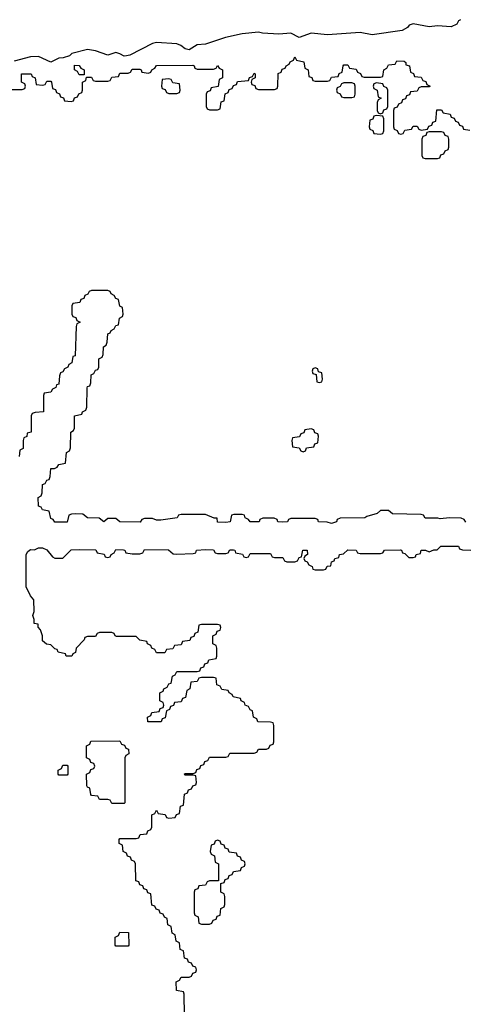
# Model space of a CAD drawing. Header units: inches. Extents: x 2777885 to 2884230, y 684484 to 829189.
# Tile 206 of 239: x 2855297 to 2857487, y 823560 to 828396. Entities that reach past the tile are written whole.
import ezdxf

# ---------------------------------------------------------------- set-up
doc = ezdxf.new("R2010")
doc.units = ezdxf.units.IN
doc.header["$MEASUREMENT"] = 0
doc.layers.add('C8852', color=7, linetype='Continuous')

msp = doc.modelspace()

# ---------------------------------------------------------------- linework, layer by layer
at = {"layer": 'C8852', "color": 6}
for points in [[(2857463.7, 828396.3), (2857454, 828390), (2857445.2, 828374.8), (2857418, 828362), (2857350, 828366), (2857310, 828360.9), (2857230, 828375.3), (2857210.9, 828369.1), (2857202.8, 828357.2), (2857176.9, 828343.1), (2857030, 828321.2), (2856970, 828332.7), (2856810, 828321.2), (2856730, 828329.5), (2856670, 828309), (2856629.4, 828329.4), (2856570, 828325.2), (2856490, 828329.3), (2856470, 828335.1), (2856390, 828326.6), (2856309.1, 828309.1), (2856210, 828276), (2856170, 828272), (2856130, 828249), (2856110, 828253.2), (2856089, 828270), (2856070, 828277.6), (2855970, 828283.7), (2855950, 828279.3), (2855838, 828222), (2855822, 828218), (2855810, 828217.2), (2855790, 828229.2), (2855770, 828234.5), (2855730, 828222), (2855670, 828243.7), (2855630, 828249.3), (2855554, 828230), (2855542, 828218), (2855511.1, 828208.9), (2855490, 828208), (2855450, 828188), (2855390, 828216), (2855350, 828214.5), (2855270, 828193.2)], [(2855250, 828054), (2855310, 828054), (2855322, 828058), (2855326, 828070), (2855322, 828082), (2855306, 828090), (2855306, 828130), (2855348.9, 828131.1), (2855354, 828130), (2855358, 828118), (2855374, 828110), (2855378, 828078), (2855410, 828074), (2855422, 828078), (2855430, 828094), (2855450, 828094), (2855454, 828090), (2855458, 828058), (2855472.7, 828052.7), (2855478, 828038), (2855492.7, 828032.7), (2855498, 828018), (2855512.7, 828012.7), (2855518, 827998), (2855550, 827994), (2855562, 827998), (2855567.3, 828012.7), (2855582, 828018), (2855587.3, 828032.7), (2855602, 828038), (2855606, 828050), (2855606, 828090), (2855622, 828098), (2855626, 828114), (2855650, 828114), (2855658, 828098), (2855670, 828094), (2855730, 828094), (2855742, 828098), (2855750, 828114), (2855782, 828118), (2855790, 828134), (2855830, 828134), (2855842, 828138), (2855850, 828154), (2855887.3, 828152.7), (2855894, 828150), (2855898, 828138), (2855930, 828134), (2855942, 828138), (2855946, 828150), (2855962, 828158), (2855970, 828172), (2856147.3, 828172.7), (2856154, 828170), (2856158, 828158), (2856170, 828154), (2856250, 828154), (2856262, 828158), (2856270, 828172), (2856278, 828158), (2856294, 828150), (2856294, 828110), (2856278, 828102), (2856272.7, 828067.3), (2856238, 828062), (2856232.7, 828047.3), (2856218, 828042), (2856214, 828030), (2856214, 827970), (2856218, 827958), (2856230, 827954), (2856270, 827954), (2856282, 827958), (2856287.3, 827992.7), (2856302, 827998), (2856307.3, 828032.7), (2856322, 828038), (2856327.3, 828052.7), (2856342, 828058), (2856347.3, 828072.7), (2856362, 828078), (2856367.3, 828092.7), (2856422, 828098), (2856427.3, 828112.7), (2856442, 828118), (2856450, 828134), (2856454, 828130), (2856454, 828110), (2856438, 828102), (2856434, 828090), (2856438, 828078), (2856452.7, 828072.7), (2856458, 828058), (2856470, 828054), (2856550, 828054), (2856562, 828058), (2856566, 828070), (2856567.3, 828132.7), (2856582, 828138), (2856587.3, 828152.7), (2856602, 828158), (2856606, 828170), (2856622, 828178), (2856626, 828190), (2856642, 828198), (2856650, 828214), (2856658, 828198), (2856694, 828190), (2856698, 828158), (2856714, 828150), (2856718, 828118), (2856732.7, 828112.7), (2856738, 828098), (2856750, 828094), (2856810, 828094), (2856822, 828098), (2856830, 828114), (2856862, 828118), (2856867.3, 828132.7), (2856882, 828138), (2856886, 828170), (2856890, 828174), (2856910, 828174), (2856918, 828158), (2856950, 828154), (2856958, 828138), (2856972.7, 828132.7), (2856978, 828118), (2856990, 828114), (2857070, 828114), (2857082, 828118), (2857086, 828150), (2857102, 828158), (2857110, 828174), (2857142, 828178), (2857150, 828194), (2857187.3, 828192.7), (2857194, 828186), (2857194, 828174), (2857212, 828170), (2857218, 828138), (2857232.7, 828132.7), (2857238, 828118), (2857270, 828114), (2857278, 828098), (2857292.7, 828092.7), (2857298, 828078), (2857314, 828070), (2857310, 828066), (2857270, 828066), (2857258, 828062), (2857250, 828046), (2857218, 828042), (2857212.7, 828027.3), (2857198, 828022), (2857192.7, 828007.3), (2857178, 828002), (2857172.7, 827987.3), (2857158, 827982), (2857152.7, 827967.3), (2857138, 827962), (2857134, 827950), (2857134, 827870), (2857138, 827858), (2857152.7, 827852.7), (2857158, 827838), (2857170, 827834), (2857182, 827838), (2857190, 827854), (2857222, 827858), (2857230, 827874), (2857250, 827874), (2857258, 827858), (2857270, 827854), (2857302, 827858), (2857307.3, 827872.7), (2857322, 827878), (2857327.3, 827892.7), (2857342, 827898), (2857347.3, 827952.7), (2857370, 827954), (2857378, 827938), (2857412.7, 827932.7), (2857418, 827918), (2857432.7, 827912.7), (2857438, 827898), (2857452.7, 827892.7), (2857458, 827878), (2857472.7, 827872.7), (2857478, 827858), (2857510, 827854)], [(2857490, 825929), (2857482, 825942), (2857467.3, 825947.3), (2857410, 825948.7), (2857364, 825944), (2857352, 825948), (2857290, 825948), (2857282, 825962), (2857270, 825966), (2857130, 825968.7), (2857110, 825986), (2857070, 825986), (2857054, 825970), (2857003.6, 825956.4), (2856994, 825950), (2856872.7, 825947.3), (2856858, 825942), (2856854, 825930), (2856830, 825922), (2856808.7, 825928.7), (2856766, 825930), (2856762, 825942), (2856750, 825946), (2856630, 825946), (2856618, 825942), (2856614, 825930), (2856590, 825929), (2856566, 825930), (2856562, 825942), (2856547.3, 825947.3), (2856492.7, 825947.3), (2856478, 825942), (2856474, 825930), (2856430, 825929.2), (2856422, 825942), (2856406, 825950), (2856402, 825962), (2856390, 825966), (2856350, 825966), (2856338, 825962), (2856332, 825930), (2856310, 825926), (2856270, 825928.7), (2856267.3, 825947.3), (2856252.7, 825947.3), (2856210, 825966), (2856090, 825966), (2856078, 825962), (2856071.1, 825948.9), (2855990, 825938), (2855970, 825938), (2855950, 825946), (2855910, 825946), (2855898, 825942), (2855890, 825928.7), (2855789.3, 825929.3), (2855770, 825946), (2855730, 825946), (2855710, 825929.2), (2855688, 825948), (2855630, 825949), (2855607.3, 825967.3), (2855570, 825968.7), (2855552, 825968), (2855538, 825962), (2855530, 825928.7), (2855470, 825928.7), (2855462, 825942), (2855450, 825946), (2855442, 825982), (2855410, 825988), (2855402, 826002), (2855390, 826006), (2855388.7, 826050), (2855402, 826058), (2855408, 826072), (2855410, 826114), (2855422, 826118), (2855430, 826134), (2855442, 826138), (2855447.3, 826152.7), (2855450, 826191.3), (2855468, 826192), (2855482, 826198), (2855490, 826212), (2855522, 826218), (2855528, 826270), (2855542, 826278), (2855547.3, 826292.7), (2855548, 826370), (2855562, 826378), (2855566, 826390), (2855566, 826450), (2855602, 826458), (2855606, 826470), (2855622, 826478), (2855627.3, 826492.7), (2855628, 826588), (2855630, 826594), (2855642, 826598), (2855647.3, 826612.7), (2855648.9, 826651.1), (2855662, 826658), (2855670, 826674), (2855682, 826678), (2855686, 826690), (2855686, 826730), (2855702, 826738), (2855708, 826752), (2855709, 826790), (2855722, 826798), (2855727.3, 826812.7), (2855730, 826854), (2855742, 826858), (2855746, 826870), (2855762, 826878), (2855770, 826894), (2855782, 826898), (2855788, 826930), (2855802, 826938), (2855806, 826950), (2855802, 826982), (2855788.7, 826988.7), (2855782, 827022), (2855770, 827026), (2855762, 827042), (2855746, 827050), (2855742, 827062), (2855730, 827066), (2855650, 827066), (2855638, 827062), (2855632.7, 827047.3), (2855618, 827042), (2855612.7, 827027.3), (2855598, 827022), (2855592.7, 827007.3), (2855558, 827002), (2855554, 826990), (2855554, 826950), (2855558, 826938), (2855572.7, 826932.7), (2855578, 826918), (2855594, 826910), (2855578, 826902), (2855574, 826890), (2855570, 826746), (2855558, 826742), (2855554, 826710), (2855538, 826702), (2855534, 826690), (2855518, 826682), (2855510, 826666), (2855498, 826662), (2855492.7, 826647.3), (2855490, 826606), (2855478, 826602), (2855474, 826590), (2855458, 826582), (2855450, 826566), (2855418, 826562), (2855414, 826550), (2855414, 826470), (2855372.7, 826467.3), (2855358, 826462), (2855354, 826450), (2855354, 826370), (2855334, 826366), (2855331.6, 826348.4), (2855318, 826342), (2855314, 826330), (2855314, 826290), (2855298, 826282), (2855294, 826250)], [(2856107.3, 823507.3), (2856106, 823610), (2856102, 823622), (2856067.3, 823627.3), (2856066, 823670), (2856082, 823678), (2856090, 823694), (2856130, 823694), (2856142, 823698), (2856147.3, 823712.7), (2856162, 823718), (2856166, 823730), (2856162, 823742), (2856147.3, 823747.3), (2856142, 823762), (2856127.3, 823767.3), (2856122, 823782), (2856107.3, 823787.3), (2856102, 823822), (2856086, 823830), (2856082, 823862), (2856066, 823870), (2856062, 823902), (2856046, 823910), (2856042, 823942), (2856026, 823950), (2856022, 823982), (2856008, 823988), (2856002, 824002), (2855987.3, 824007.3), (2855982, 824022), (2855967.3, 824027.3), (2855962, 824042), (2855947.3, 824047.3), (2855942, 824102), (2855927.3, 824107.3), (2855922, 824122), (2855907.3, 824127.3), (2855902, 824142), (2855887.3, 824147.3), (2855882, 824162), (2855867.3, 824167.3), (2855866, 824250), (2855862, 824262), (2855847.3, 824267.3), (2855842, 824282), (2855827.3, 824287.3), (2855822, 824302), (2855806, 824310), (2855802, 824342), (2855786, 824350), (2855786, 824370), (2855790, 824374), (2855870, 824374), (2855882, 824378), (2855890, 824394), (2855922, 824398), (2855927.3, 824412.7), (2855942, 824418), (2855946, 824430), (2855946, 824490), (2855962, 824498), (2855970, 824514), (2855978, 824498), (2856012.7, 824492.7), (2856018, 824478), (2856030, 824474), (2856062, 824478), (2856067.3, 824492.7), (2856082, 824498), (2856087.3, 824532.7), (2856102, 824538), (2856107.3, 824592.7), (2856122, 824598), (2856127.3, 824612.7), (2856142, 824618), (2856147.3, 824632.7), (2856162, 824638), (2856166, 824650), (2856162, 824682), (2856150, 824686), (2856110, 824686), (2856106, 824690), (2856110, 824694), (2856150, 824694), (2856162, 824698), (2856167.3, 824712.7), (2856182, 824718), (2856187.3, 824732.7), (2856202, 824738), (2856207.3, 824752.7), (2856222, 824758), (2856230, 824774), (2856310, 824774), (2856322, 824778), (2856330, 824794), (2856450, 824794), (2856462, 824798), (2856470, 824814), (2856510, 824814), (2856522, 824818), (2856527.3, 824832.7), (2856542, 824838), (2856546, 824850), (2856546, 824930), (2856542, 824942), (2856530, 824946), (2856467.3, 824947.3), (2856462, 824962), (2856446, 824970), (2856442, 825002), (2856430, 825006), (2856422, 825022), (2856406, 825030), (2856402, 825042), (2856386, 825050), (2856382, 825062), (2856346, 825070), (2856342, 825082), (2856326, 825090), (2856322, 825102), (2856290, 825106), (2856282, 825122), (2856266, 825130), (2856262, 825162), (2856250, 825166), (2856190, 825166), (2856178, 825162), (2856170, 825146), (2856138, 825142), (2856134, 825110), (2856118, 825102), (2856112.7, 825067.3), (2856098, 825062), (2856090, 825046), (2856058, 825042), (2856052.7, 825027.3), (2856038, 825022), (2856032.7, 825007.3), (2856018, 825002), (2856012.7, 824967.3), (2855998, 824962), (2855992.7, 824947.3), (2855927.3, 824947.3), (2855926, 824970), (2855942, 824978), (2855947.3, 824992.7), (2855982, 824998), (2855987.3, 825012.7), (2856002, 825018), (2856006, 825030), (2856002, 825042), (2855986, 825050), (2855986, 825090), (2856002, 825098), (2856006, 825110), (2856022, 825118), (2856030, 825134), (2856042, 825138), (2856048.4, 825171.6), (2856062, 825178), (2856070, 825194), (2856170, 825194), (2856182, 825198), (2856187.3, 825212.7), (2856202, 825218), (2856207.3, 825232.7), (2856222, 825238), (2856227.3, 825252.7), (2856262, 825258), (2856266, 825270), (2856266, 825310), (2856262, 825322), (2856246, 825330), (2856246, 825370), (2856262, 825378), (2856267.3, 825392.7), (2856282, 825398), (2856286, 825410), (2856282, 825422), (2856270, 825426), (2856190, 825426), (2856178, 825422), (2856172.7, 825387.3), (2856158, 825382), (2856152.7, 825367.3), (2856138, 825362), (2856132.7, 825347.3), (2856098, 825342), (2856090, 825326), (2856058, 825322), (2856050, 825306), (2856018, 825302), (2856010, 825286), (2855970, 825286), (2855962, 825302), (2855946, 825310), (2855942, 825322), (2855926, 825330), (2855922, 825342), (2855888.4, 825348.4), (2855870, 825366), (2855772.7, 825367.3), (2855766, 825370), (2855762, 825382), (2855750, 825386), (2855690, 825386), (2855678, 825382), (2855670, 825366), (2855630, 825366), (2855618, 825362), (2855614, 825350), (2855574, 825310), (2855571.3, 825288.7), (2855558, 825282), (2855554, 825270), (2855526, 825270), (2855522, 825282), (2855486, 825290), (2855482, 825302), (2855470, 825306), (2855450, 825326), (2855428.7, 825328.7), (2855410, 825346), (2855408.7, 825370), (2855399, 825399), (2855387.3, 825412.7), (2855387.3, 825427.3), (2855369, 825430), (2855368.7, 825450), (2855362, 825470), (2855368, 825490), (2855367.3, 825547.3), (2855350, 825566), (2855329.3, 825610), (2855328.7, 825770), (2855336.4, 825783.6), (2855350, 825794), (2855370, 825792), (2855390, 825802), (2855410, 825802), (2855430, 825792), (2855458, 825758), (2855470, 825751.3), (2855490, 825751), (2855510, 825752), (2855550, 825792), (2855590, 825794), (2855671.6, 825791.6), (2855678, 825778), (2855711.6, 825771.6), (2855718, 825758), (2855730, 825754), (2855742, 825758), (2855746, 825770), (2855762, 825778), (2855770, 825794), (2855808, 825792), (2855814, 825790), (2855818, 825778), (2855850, 825772), (2855887.3, 825772.7), (2855902, 825778), (2855910, 825794), (2856028.4, 825791.6), (2856052, 825772), (2856070, 825771.3), (2856150, 825774), (2856162, 825778), (2856166, 825790), (2856210, 825794), (2856250, 825792), (2856258, 825778), (2856270, 825774), (2856310, 825774), (2856322, 825778), (2856330, 825792), (2856348.4, 825791.6), (2856354, 825790), (2856358, 825778), (2856391.6, 825771.6), (2856398, 825758), (2856410, 825754), (2856422, 825758), (2856430, 825774), (2856530, 825774), (2856538, 825758), (2856550, 825754), (2856590, 825754), (2856598, 825738), (2856610, 825734), (2856650, 825734), (2856662, 825738), (2856670, 825754), (2856682, 825758), (2856688, 825790), (2856710, 825791.3), (2856712, 825770), (2856698, 825762), (2856694, 825750), (2856698, 825738), (2856710, 825734), (2856718, 825718), (2856734, 825710), (2856738, 825698), (2856750, 825694), (2856790, 825694), (2856802, 825698), (2856808.4, 825711.6), (2856826, 825714), (2856830, 825734), (2856842, 825738), (2856846, 825750), (2856866, 825754), (2856868, 825770), (2856888, 825772), (2856910, 825792), (2856950, 825791.3), (2856958, 825778), (2856970, 825774), (2857070, 825774), (2857082, 825778), (2857090, 825791.3), (2857168, 825792), (2857174, 825790), (2857178, 825778), (2857190, 825774), (2857210, 825754), (2857230, 825754), (2857242, 825758), (2857246, 825770), (2857266, 825774), (2857270, 825790.8), (2857290.8, 825790.8), (2857310, 825782), (2857332, 825792), (2857348, 825792), (2857366, 825810), (2857450, 825810.6), (2857454, 825810), (2857458, 825798), (2857472.7, 825792.7), (2857514, 825790)]]:
    msp.add_lwpolyline(points, dxfattribs=at)
for points in [[(2855590, 828126), (2855582, 828142), (2855566, 828150), (2855567.3, 828172.7), (2855590, 828172), (2855598, 828158), (2855614, 828150), (2855614, 828126), (2855610, 828126)], [(2856030, 828106), (2855998, 828102), (2855994, 828070), (2855998, 828058), (2856012.7, 828052.7), (2856018, 828038), (2856030, 828034), (2856070, 828034), (2856082, 828038), (2856086, 828050), (2856082, 828082), (2856050, 828086), (2856042, 828102)], [(2856930, 828086), (2856890, 828086), (2856878, 828082), (2856872.7, 828067.3), (2856858, 828062), (2856854, 828050), (2856858, 828038), (2856872.7, 828032.7), (2856878, 828018), (2856890, 828014), (2856930, 828014), (2856942, 828018), (2856946, 828030), (2856946, 828070), (2856942, 828082)], [(2857050, 828086), (2857038, 828082), (2857034, 828070), (2857038, 828058), (2857054, 828050), (2857058, 828018), (2857074, 828010), (2857058, 828002), (2857054, 827990), (2857054, 827950), (2857058, 827938), (2857070, 827934), (2857082, 827938), (2857087.3, 827952.7), (2857102, 827958), (2857106, 827970), (2857106, 828050), (2857102, 828062), (2857087.3, 828067.3), (2857082, 828082)], [(2857050, 827926), (2857038, 827922), (2857032.7, 827907.3), (2857018, 827902), (2857014, 827870), (2857018, 827858), (2857032.7, 827852.7), (2857038, 827838), (2857070, 827834), (2857082, 827838), (2857086, 827850), (2857086, 827910), (2857082, 827922)], [(2857370, 827846), (2857310, 827846), (2857298, 827842), (2857292.7, 827827.3), (2857278, 827822), (2857274, 827810), (2857274, 827730), (2857278, 827718), (2857290, 827714), (2857350, 827714), (2857362, 827718), (2857367.3, 827732.7), (2857382, 827738), (2857387.3, 827752.7), (2857402, 827758), (2857406, 827770), (2857406, 827810), (2857402, 827822), (2857387.3, 827827.3), (2857382, 827842)], [(2856750, 826686), (2856738, 826682), (2856734, 826670), (2856738, 826658), (2856754, 826654), (2856758, 826618), (2856770, 826614), (2856782, 826618), (2856786, 826630), (2856782, 826662), (2856766, 826666), (2856762, 826682)], [(2856730, 826386), (2856698, 826382), (2856692.7, 826367.3), (2856678, 826362), (2856672.7, 826347.3), (2856638, 826342), (2856634, 826330), (2856638, 826298), (2856670, 826294), (2856678, 826278), (2856690, 826274), (2856702, 826278), (2856707.3, 826292.7), (2856742, 826298), (2856747.3, 826312.7), (2856762, 826318), (2856766, 826350), (2856762, 826362), (2856747.3, 826367.3), (2856742, 826382)], [(2855750, 824546), (2855742, 824562), (2855730, 824566), (2855690, 824566), (2855682, 824582), (2855650, 824586), (2855646, 824590), (2855642, 824622), (2855630, 824626), (2855627.3, 824632.7), (2855626, 824690), (2855642, 824698), (2855647.3, 824712.7), (2855662, 824718), (2855666, 824730), (2855662, 824742), (2855647.3, 824747.3), (2855642, 824762), (2855626, 824770), (2855626, 824830), (2855642, 824838), (2855647.3, 824852.7), (2855790, 824854), (2855798, 824838), (2855812.7, 824832.7), (2855818, 824818), (2855832.7, 824812.7), (2855834, 824790), (2855818, 824782), (2855814, 824770), (2855814, 824550), (2855810, 824546)], [(2855490, 824686), (2855486, 824690), (2855486, 824710), (2855502, 824718), (2855510, 824734), (2855530, 824734), (2855534, 824730), (2855534, 824690), (2855530, 824686)], [(2856270, 824366), (2856258, 824362), (2856252.7, 824347.3), (2856238, 824342), (2856234, 824310), (2856238, 824298), (2856254, 824290), (2856258, 824258), (2856274, 824250), (2856274, 824166), (2856230, 824166), (2856218, 824162), (2856210, 824146), (2856178, 824142), (2856172.7, 824127.3), (2856158, 824122), (2856154, 824110), (2856154, 824010), (2856158, 823998), (2856174, 823990), (2856178, 823958), (2856190, 823954), (2856230, 823954), (2856242, 823958), (2856247.3, 823972.7), (2856262, 823978), (2856267.3, 823992.7), (2856282, 823998), (2856286, 824030), (2856302, 824038), (2856306, 824050), (2856306, 824090), (2856302, 824102), (2856286, 824110), (2856286, 824154), (2856302, 824158), (2856307.3, 824172.7), (2856322, 824178), (2856327.3, 824192.7), (2856342, 824198), (2856347.3, 824212.7), (2856382, 824218), (2856387.3, 824232.7), (2856402, 824238), (2856406, 824250), (2856402, 824262), (2856387.3, 824267.3), (2856382, 824282), (2856367.3, 824287.3), (2856362, 824302), (2856327.3, 824307.3), (2856322, 824322), (2856307.3, 824327.3), (2856302, 824342), (2856287.3, 824347.3), (2856282, 824362)], [(2855770, 823846), (2855766, 823850), (2855766, 823890), (2855782, 823898), (2855790, 823914), (2855832.7, 823912.7), (2855834, 823850), (2855830, 823846)]]:
    msp.add_lwpolyline(points, close=True, dxfattribs=at)

doc.saveas('drawing.dxf')
